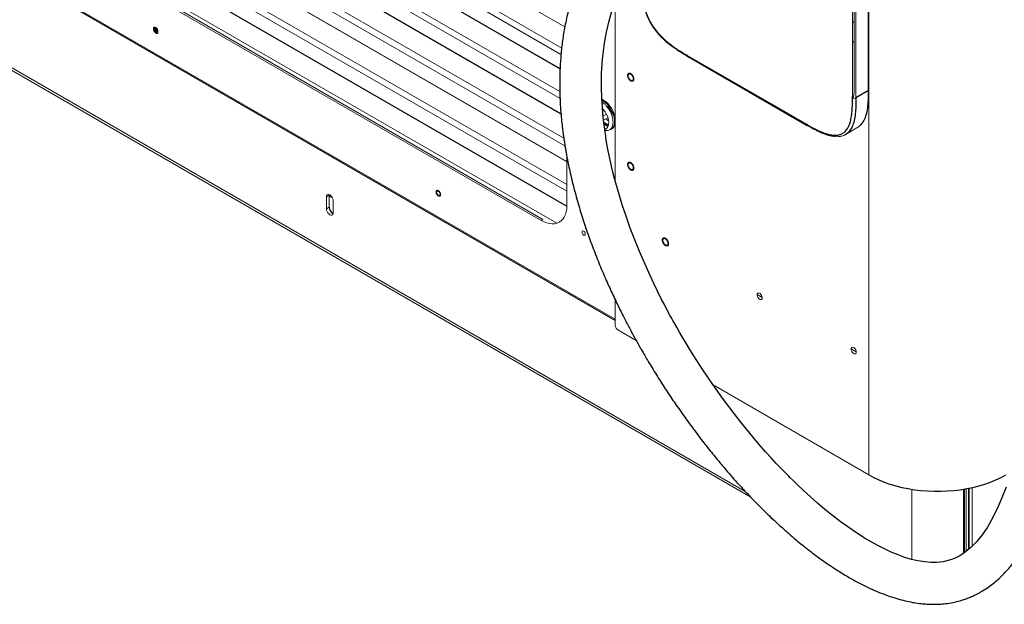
# Paper-space layout '_Isometric' of a CAD drawing. Header units: millimetres. Extents: x -1342 to 1339, y -551 to 2740.
# Tile 29 of 90: x -179 to 634, y -551 to -68. Entities that reach past the tile are written whole.
import ezdxf

# ---------------------------------------------------------------- set-up
doc = ezdxf.new("R2010")
doc.units = ezdxf.units.MM

psp = doc.layouts.new('_Isometric')

# ---------------------------------------------------------------- linework, layer by layer
at = {"color": 144, "linetype": 'Continuous', "lineweight": 18}
for p, q in [((521.89, 665.15), (521.89, -444.04)), ((508.36, -132.88), (508.36, 577.51)), ((511.21, 577.53), (511.21, -132.86)), ((521.75, -126.44), (521.75, 583.95)), ((-944.34, 329.85), (419.9, -457.71)), ((-943.03, 326.94), (424.37, -462.43)), ((270.93, -74.16), (-171.45, 181.22)), ((-171.45, 181.08), (270.91, -74.29)), ((268.34, -91.69), (-171.45, 162.2)), ((-171.45, 156.62), (267.74, -96.92)), ((266.95, -108.62), (-171.45, 144.47)), ((266.74, -127.52), (-171.45, 125.44)), ((-171.45, 119.86), (266.95, -133.22)), ((267.72, -145.82), (-171.45, 107.71)), ((270.05, -166.19), (-171.45, 88.68)), ((-171.45, 83.11), (271, -172.32)), ((272.57, -185.38), (-171.45, 70.95)), ((-171.45, 70.81), (272.57, -185.52)), ((272.57, -204.41), (-171.45, 51.92)), ((-171.45, 46.35), (272.57, -209.98)), ((272.57, -222.14), (-172.9, 35.03)), ((264.3, -236.39), (-164.63, 11.23)), ((312.59, -315.43), (-222.33, -6.63)), ((-221.69, -8.03), (312.59, -316.47)), ((251.36, -234), (-151.69, -1.33)), ((252.81, -233.17), (-150.24, -0.49)), ((312.59, -52.71), (312.59, -201.63)), ((509.87, -59.77), (509.87, -121.1)), ((509.87, -70.76), (508.36, -69.89)), ((-67.49, -75.06), (-67.47, -75.03)), ((508.36, -86.22), (509.87, -87.09)), ((371.63, -97.52), (371.63, -97)), ((371.63, -97.52), (470.63, -154.67)), ((305.26, -146.17), (302.55, -147.73)), ((304.74, -139.03), (306.44, -140.01)), ((309.97, -146.13), (309.97, -148.08)), ((302.38, -146.83), (302.85, -147.56)), ((306.49, -149.27), (302.92, -151.33)), ((303.1, -152.82), (306.95, -155.04)), ((306.44, -156.42), (303.31, -154.62)), ((304.11, -158.9), (303.85, -158.8)), ((309.15, -158.69), (309.86, -158.28)), ((502.74, -163.06), (513.32, -156.64)), ((272.57, -181.23), (272.57, -221.75)), ((74.12, -214.6), (76.37, -213.31)), ((74.12, -224.4), (74.12, -214.6)), ((76.42, -212.72), (76.37, -213.31)), ((76.37, -223.11), (76.37, -213.31)), ((76.37, -213.76), (79.09, -215.33)), ((79.78, -227.67), (79.78, -217.87)), ((74.12, -224.4), (76.37, -223.11)), ((252.81, -233.17), (251.36, -234)), ((312.59, -299.66), (312.59, -320.76)), ((433.85, -297.71), (429.62, -295.26)), ((429.62, -295.26), (433.85, -297.71)), ((314.71, -324.43), (329.9, -333.2)), ((511.53, -342.55), (507.29, -340.11)), ((507.29, -340.11), (511.53, -342.55)), ((393.36, -369.84), (521.89, -444.04)), ((604.05, -505.71), (604.05, -455.14)), ((604.81, -454.99), (604.81, -505.1)), ((607.05, -454.51), (607.05, -503.03)), ((557.31, -513.8), (557.31, -455.92)), ((599.98, -455.86), (599.98, -508.89)), ((600.88, -508.27), (600.88, -455.71)), ((602.19, -507.21), (602.19, -455.48))]:
    psp.add_line(p, q, dxfattribs=at)
at = {"color": 7, "linetype": 'Continuous', "lineweight": 25}
for p, q in [((521.61, -126.64), (521.61, 583.75)), ((-171.45, 144.33), (266.94, -108.75)), ((-171.45, 107.57), (267.73, -145.97)), ((-172.9, 34.89), (272.57, -222.27)), ((372.05, -98.43), (471.04, -155.58)), ((521.61, -126.64), (511.21, -132.86)), ((508.36, -132.88), (507.91, -132.62)), ((470.63, -154.67), (470.63, -154.15))]:
    psp.add_line(p, q, dxfattribs=at)
at = {"color": 7, "linetype": 'Continuous', "lineweight": 25, "flags": 128}
for points in [[(635.11, -454.25), (633.37, -458.95), (631.23, -464.35), (628.71, -470.18), (625.94, -476.01), (622.94, -481.7), (619.7, -487.17), (615.36, -493.57), (610.71, -499.32), (605.8, -504.31), (600.6, -508.5), (596.91, -510.85), (593.24, -512.72), (589.41, -514.21), (586.32, -515.1), (583.2, -515.75), (580.41, -516.12), (577.63, -516.31), (573.31, -516.32), (568.22, -515.92), (562.28, -514.96), (557.22, -513.78), (551.69, -512.15), (546.07, -510.15), (540.44, -507.85), (529.27, -502.44), (518.39, -496.23), (507.98, -489.48), (498.13, -482.43), (491.78, -477.55), (485.57, -472.53), (479.5, -467.41), (473.6, -462.2), (467.86, -456.95), (462.47, -451.83), (459.31, -448.75), (457.06, -446.52), (455.71, -445.16), (454.62, -444.07), (453.01, -442.43), (450.92, -440.28), (448.32, -437.56), (445.21, -434.27), (441.61, -430.37), (436.67, -424.91), (431.34, -418.84), (426.15, -412.74), (421.11, -406.65), (416.22, -400.58), (411.48, -394.54), (401.88, -381.78), (392.99, -369.32), (384.8, -357.24), (377.33, -345.66), (374.21, -340.64), (371.22, -335.75), (368.37, -330.98), (365.65, -326.33), (363.24, -322.14), (361.41, -318.9), (360.16, -316.65), (359.15, -314.83), (357.67, -312.13), (355.73, -308.54), (353.35, -304.05), (350.56, -298.66), (347.41, -292.4), (344.27, -285.97), (341.24, -279.57), (332.5, -259.73), (324.9, -240.38), (321.43, -230.61), (318.25, -221), (315.36, -211.56), (312.79, -202.41), (310.66, -194.12), (308.94, -186.8), (307.58, -180.46), (306.52, -175.07), (305.71, -170.64), (305.12, -167.15), (304.88, -165.69), (304.65, -164.23), (304.43, -162.76), (304.19, -161.16), (303.85, -158.75), (303.41, -155.43), (302.91, -151.21), (302.38, -146.11), (301.88, -140.14), (301.46, -133.32), (301.17, -123.66), (301.29, -112.79), (302.02, -100.8), (303.57, -87.8), (305.19, -78.64), (307.38, -69.13), (310.22, -59.32)], [(372.05, -98.43), (372.05, -98.44), (372.07, -98.45)], [(521.89, -444.04), (525.88, -446.19), (530.12, -448.18), (534.58, -450), (539.25, -451.64), (544.1, -453.09), (549.11, -454.34), (554.26, -455.4), (559.52, -456.25), (564.87, -456.89), (570.28, -457.32), (575.73, -457.54), (581.19, -457.54), (586.64, -457.32), (592.05, -456.89), (597.4, -456.25), (602.66, -455.4), (607.81, -454.34), (612.82, -453.09), (617.67, -451.64), (622.34, -450), (626.8, -448.18), (631.04, -446.19), (635.03, -444.04)]]:
    psp.add_lwpolyline(points, dxfattribs=at)
at = {"color": 144, "linetype": 'Continuous', "lineweight": 18, "flags": 128}
for points in [[(-68.25, -76.04), (-68.14, -75.47), (-67.84, -75.12), (-67.38, -75.03), (-66.84, -75.22), (-66.3, -75.66), (-65.84, -76.27), (-65.53, -76.98), (-65.42, -77.67), (-65.53, -78.23), (-65.84, -78.58), (-66.3, -78.67), (-66.84, -78.49), (-67.38, -78.05), (-67.84, -77.43), (-68.14, -76.72), (-68.25, -76.04)], [(327.44, -117.03), (327.31, -116.12), (326.94, -115.17), (326.38, -114.3), (325.68, -113.61), (324.95, -113.18), (324.25, -113.07), (323.69, -113.29), (323.32, -113.82), (323.19, -114.58), (323.32, -115.49), (323.69, -116.44), (324.25, -117.31), (324.95, -118), (325.68, -118.43), (326.38, -118.54), (326.94, -118.32), (327.31, -117.79), (327.44, -117.03)], [(301.5, -134.04), (302.07, -134.3), (303.66, -135.22), (305.23, -136.42), (306.74, -137.88), (308.15, -139.55), (309.43, -141.39), (310.53, -143.35), (311.44, -145.39), (312.12, -147.44), (312.56, -149.47), (312.61, -149.79)], [(301.55, -134.8), (302.95, -135.63), (304.52, -136.83), (306.04, -138.28), (307.45, -139.95), (308.72, -141.79), (309.82, -143.76), (310.73, -145.8), (311.41, -147.85), (311.85, -149.87), (312.05, -151.81), (311.98, -153.61), (311.66, -155.23), (311.1, -156.63), (310.3, -157.76), (309.29, -158.6), (308.19, -159.11)], [(303.88, -158.97), (304.15, -158.88), (305.17, -158.29), (306, -157.4), (306.61, -156.24), (306.98, -154.85), (307.11, -153.26), (306.98, -151.53), (306.61, -149.7), (306, -147.84), (305.17, -146), (304.15, -144.23), (302.97, -142.59), (301.99, -141.47)], [(304.87, -158.51), (304.45, -158.35), (303.75, -158.05)], [(309.5, -158.47), (308.81, -158.73), (308.33, -158.84)], [(327.44, -190.52), (327.31, -189.61), (326.94, -188.66), (326.38, -187.78), (325.68, -187.09), (324.95, -186.67), (324.25, -186.56), (323.69, -186.78), (323.32, -187.31), (323.19, -188.07), (323.32, -188.98), (323.69, -189.93), (324.25, -190.8), (324.95, -191.49), (325.68, -191.92), (326.38, -192.03), (326.94, -191.81), (327.31, -191.28), (327.44, -190.52)], [(165.09, -210.74), (165.2, -210.18), (165.51, -209.83), (165.97, -209.74), (166.51, -209.93), (167.05, -210.36), (167.51, -210.98), (167.82, -211.69), (167.92, -212.38), (167.82, -212.94), (167.51, -213.29), (167.05, -213.38), (166.51, -213.19), (165.97, -212.76), (165.51, -212.14), (165.2, -211.43), (165.09, -210.74)], [(79.78, -217.87), (79.64, -216.78), (79.24, -215.64), (78.61, -214.55), (77.82, -213.64), (76.95, -212.97), (76.08, -212.63), (75.29, -212.64), (74.66, -213), (74.26, -213.68), (74.12, -214.6)], [(74.12, -224.4), (74.26, -225.49), (74.66, -226.63), (75.29, -227.72), (76.08, -228.64), (76.95, -229.3), (77.82, -229.65), (78.61, -229.64), (79.24, -229.28), (79.64, -228.6), (79.78, -227.67)], [(251.36, -234), (253.74, -235.22), (256.08, -236.12), (258.37, -236.67), (260.57, -236.89), (262.65, -236.77), (264.59, -236.3), (266.36, -235.49), (267.95, -234.36), (269.32, -232.91), (270.47, -231.17), (271.38, -229.16), (272.04, -226.9), (272.44, -224.42), (272.57, -221.75)], [(284.99, -243.58), (285.09, -243.02), (285.4, -242.66), (285.86, -242.57), (286.4, -242.76), (286.94, -243.2), (287.4, -243.82), (287.71, -244.52), (287.81, -245.21), (287.71, -245.77), (287.4, -246.13), (286.94, -246.22), (286.4, -246.03), (285.86, -245.59), (285.4, -244.97), (285.09, -244.27), (284.99, -243.58)], [(356.07, -252.96), (355.95, -252.04), (355.58, -251.1), (355.01, -250.22), (354.32, -249.53), (353.59, -249.11), (352.89, -249), (352.33, -249.22), (351.96, -249.74), (351.83, -250.51), (351.96, -251.42), (352.33, -252.37), (352.89, -253.24), (353.59, -253.93), (354.32, -254.36), (355.01, -254.47), (355.58, -254.24), (355.95, -253.72), (356.07, -252.96)], [(433.86, -297.86), (433.73, -296.95), (433.36, -296), (432.8, -295.13), (432.1, -294.43), (431.37, -294.01), (430.67, -293.9), (430.11, -294.12), (429.74, -294.65), (429.61, -295.41), (429.74, -296.32), (430.11, -297.27), (430.67, -298.14), (431.37, -298.83), (432.1, -299.26), (432.8, -299.37), (433.36, -299.15), (433.73, -298.62), (433.86, -297.86)], [(511.53, -342.7), (511.4, -341.79), (511.04, -340.84), (510.47, -339.97), (509.78, -339.28), (509.04, -338.85), (508.35, -338.74), (507.79, -338.96), (507.42, -339.49), (507.29, -340.25), (507.42, -341.16), (507.79, -342.11), (508.35, -342.98), (509.04, -343.68), (509.78, -344.1), (510.47, -344.21), (511.04, -343.99), (511.4, -343.46), (511.53, -342.7)]]:
    psp.add_lwpolyline(points, dxfattribs=at)
at = {"color": 144, "linetype": 'Continuous', "lineweight": 18}
for centre, radius, start, end in [((-64.42, -75.46), 3.77, 182.23515, 237.75948), ((-64.43, -75.46), 3.55, 176.06528, 243.92935), ((-65.08, -75.83), 2.53, 162.2994, 258.77209), ((-64.72, -75.63), 2.39, 167.43268, 252.56195), ((-63.71, -75.05), 3.09, 183.60107, 236.39355), ((521.51, -126.42), 0.248, 295.38794, 354.63803), ((509.77, -130.16), 3.07, 242.55881, 298.01848), ((291.94, -152.46), 19.1, 19.34613, 40.65387), ((308.57, -146.83), 8.62, 231.00076, 258.82512), ((314.8, -140.56), 13.76, 224.25799, 235.60805), ((306.64, -153.24), 5.98, 302.54893, 353.62519), ((471.57, -154.79), 0.951, 172.53958, 237.37081), ((317.19, -320.55), 4.61, 182.60548, 237.39452)]:
    psp.add_arc(centre, radius, start, end, dxfattribs=at)
at = {"color": 7, "linetype": 'Continuous', "lineweight": 25}
for centre, radius, start, end in [((-64.65, -75.59), 2.67, 168.24018, 251.75445), ((-64.61, -75.57), 2.43, 169.73756, 250.25707), ((372.63, -97.62), 1, 174.31775, 234.37007), ((82.13, -223.01), 5.77, 180.92787, 245.35222)]:
    psp.add_arc(centre, radius, start, end, dxfattribs=at)
for points, knots in [([(293.9, -11.39), (292.02, -14.79), (288.33, -21.45), (283.68, -31.63), (279.74, -41.6), (276.48, -51.35), (273.49, -62), (270.93, -73.46), (268.94, -85.57), (267.65, -96.98), (266.91, -107.63), (266.62, -117.5), (266.67, -127.02), (267, -136.05), (267.57, -144.48), (268.23, -151.71), (268.89, -157.55), (269.47, -162.1), (269.95, -165.49), (270.33, -168.05), (270.64, -170.09), (270.98, -172.18), (271.42, -174.89), (272.05, -178.48), (272.91, -183.06), (274.03, -188.66), (275.43, -195.14), (277.07, -202.12), (278.89, -209.26), (280.83, -216.39), (283.52, -225.68), (287.12, -237.09), (291.82, -250.57), (296.91, -263.95), (302.29, -277.03), (307.76, -289.44), (313.1, -300.86), (318.18, -311.16), (322.91, -320.34), (327.25, -328.44), (330.49, -334.3), (332.84, -338.48), (334.58, -341.52), (336.68, -345.16), (339.23, -349.49), (342.25, -354.53), (345.65, -360.08), (349.26, -365.84), (352.91, -371.53), (356.55, -377.08), (360.17, -382.48), (365.5, -390.26), (372.52, -400.16), (381.22, -411.85), (389.63, -422.65), (397.15, -431.88), (403.67, -439.6), (409.12, -445.87), (414.06, -451.38), (418.48, -456.21), (422.37, -460.36), (425.74, -463.89), (428.9, -467.13), (432.3, -470.57), (436.38, -474.61), (441.31, -479.37), (447.11, -484.79), (453.75, -490.77), (461.55, -497.5), (470.53, -504.82), (480.77, -512.6), (491.93, -520.38), (502.58, -527.07), (512.46, -532.63), (521.12, -537), (529.58, -540.76), (537.52, -543.81), (544.87, -546.19), (551.62, -547.98), (557.78, -549.26), (563.35, -550.12), (568.35, -550.62), (573.01, -550.86), (577.74, -550.87), (582.88, -550.59), (588.47, -549.92), (594.33, -548.75), (599.63, -547.23), (604.05, -545.63), (607.78, -544.05), (611.69, -542.13), (616.27, -539.55), (620.99, -536.42), (625.48, -532.95), (629.29, -529.63), (632.7, -526.35), (635.9, -522.96), (638.78, -519.63), (641.42, -516.34), (643.89, -513.04), (646.46, -509.36), (649.12, -505.26), (651.84, -500.73), (654.63, -495.71), (657.33, -490.44), (659.64, -485.54), (661.49, -481.39), (662.86, -478.15), (663.92, -475.55), (664.69, -473.6), (665.29, -472.07), (666, -470.23), (667, -467.53), (668.31, -463.88), (670.54, -457.34), (673.46, -447.98), (676.42, -437.17), (678.88, -427.26), (680.93, -418.2), (682.97, -408.41), (684.96, -397.86), (686.9, -386.49), (688.77, -374.28), (690.37, -362.62), (691.73, -351.63), (692.87, -341.51), (693.91, -331.39), (694.82, -321.75), (695.54, -313.43), (696.1, -306.43), (696.53, -300.7), (696.88, -295.73), (697.17, -291.55), (697.39, -288.18), (697.56, -285.54), (697.68, -283.53), (697.78, -281.97), (697.85, -280.71), (697.92, -279.6), (697.98, -278.52), (698.05, -277.36), (698.18, -275.15), (698.37, -271.62), (698.63, -266.71), (698.91, -261.13), (699.2, -254.91), (699.5, -247.89), (699.81, -239.96), (700.11, -231.11), (700.4, -221.29), (700.67, -210.56), (700.92, -198.75), (701.12, -185.94), (701.28, -172.11), (701.36, -157.59), (701.38, -142.42), (701.33, -126.61), (701.19, -109.82), (700.97, -92.02), (700.66, -73.2), (700.25, -53.74), (699.75, -33.66), (699.16, -12.99), (698.46, 8.65), (697.66, 31.26), (696.8, 53.48), (695.91, 75.19), (694.99, 96.21), (694.02, 117.6), (692.99, 139.17), (691.93, 160.77), (690.35, 192.18), (688.18, 233.38), (685.49, 282.81), (682.85, 330.52), (680.32, 376.39), (677.84, 421.86), (675.47, 466.84), (673.23, 510.97), (671.18, 554.16), (669.33, 596.34), (667.7, 637.69), (666.4, 675.9), (665.41, 710.98), (664.69, 742.98), (664.19, 774.24), (663.92, 804.73), (663.89, 834.41), (664.11, 863.25), (664.59, 890.48), (665.3, 916.12), (666.23, 940.19), (667.4, 963.46), (668.82, 985.92), (670.5, 1007.54), (672.22, 1025.94), (673.86, 1041.26), (675.34, 1053.61), (676.89, 1065.37), (678.48, 1076.38), (680.08, 1086.51), (681.76, 1096.3), (683.5, 1105.67), (685.29, 1114.59), (687, 1122.51), (688.68, 1129.76), (690.3, 1136.31), (691.84, 1142.14), (693.19, 1146.97), (694.33, 1150.87), (695.25, 1153.86), (695.92, 1155.99), (696.29, 1157.14), (696.45, 1157.64), (696.54, 1157.93), (696.74, 1158.54), (697.09, 1159.58), (697.65, 1161.26), (698.45, 1163.59), (699.49, 1166.52), (701.13, 1170.97), (703.54, 1177.06), (706.97, 1184.93), (710.53, 1192.22), (714.02, 1198.69), (717.06, 1203.91), (720.01, 1208.63), (722.64, 1212.59), (724.85, 1215.76), (726.62, 1218.18), (727.91, 1219.92), (728.93, 1221.25), (729.9, 1222.5), (731.09, 1224.01), (732.98, 1226.35), (734.91, 1228.67), (736.35, 1230.31), (736.79, 1230.8)], [0, 0, 0, 0, 0.004123, 0.008074, 0.011864, 0.015499, 0.018986, 0.023625, 0.027987, 0.032071, 0.035877, 0.0394, 0.042636, 0.046075, 0.0491, 0.051703, 0.053882, 0.055408, 0.056638, 0.057569, 0.058198, 0.058858, 0.059842, 0.061152, 0.062789, 0.06486, 0.067299, 0.069937, 0.072584, 0.075242, 0.077908, 0.083019, 0.088155, 0.093312, 0.09848, 0.103414, 0.107951, 0.112086, 0.115814, 0.119093, 0.121995, 0.12304, 0.124264, 0.125773, 0.127567, 0.12969, 0.132101, 0.134581, 0.137011, 0.139391, 0.141721, 0.144, 0.149541, 0.154756, 0.159645, 0.16421, 0.167496, 0.170451, 0.173082, 0.175395, 0.177431, 0.179152, 0.180598, 0.182254, 0.184295, 0.186719, 0.189545, 0.192741, 0.19622, 0.200482, 0.20504, 0.209861, 0.214908, 0.218383, 0.221921, 0.225254, 0.228307, 0.231099, 0.233645, 0.235962, 0.238058, 0.239942, 0.241623, 0.243368, 0.245338, 0.247537, 0.249909, 0.252372, 0.254034, 0.255581, 0.257358, 0.259406, 0.262104, 0.264477, 0.266612, 0.268591, 0.270603, 0.272688, 0.27434, 0.276154, 0.278143, 0.280315, 0.282678, 0.285245, 0.288023, 0.290666, 0.292556, 0.294141, 0.295407, 0.296345, 0.296967, 0.297626, 0.299025, 0.30087, 0.302875, 0.308389, 0.314113, 0.317981, 0.322127, 0.326581, 0.331356, 0.336467, 0.341928, 0.347755, 0.352059, 0.356554, 0.36117, 0.365445, 0.369278, 0.372119, 0.374629, 0.376801, 0.378625, 0.380098, 0.381214, 0.382085, 0.382718, 0.383264, 0.383722, 0.384174, 0.38468, 0.385241, 0.387066, 0.389312, 0.391678, 0.394391, 0.397457, 0.400884, 0.404762, 0.409032, 0.413705, 0.41879, 0.424297, 0.430237, 0.436619, 0.442971, 0.449724, 0.456886, 0.464464, 0.472467, 0.480899, 0.489249, 0.497991, 0.507127, 0.516661, 0.526593, 0.535175, 0.544033, 0.553043, 0.562064, 0.57109, 0.580117, 0.601363, 0.622513, 0.641603, 0.660516, 0.679206, 0.697632, 0.715755, 0.733222, 0.750326, 0.767035, 0.783319, 0.796437, 0.80923, 0.821685, 0.833788, 0.845527, 0.856891, 0.867869, 0.877584, 0.886961, 0.895992, 0.904672, 0.912996, 0.920961, 0.925841, 0.930572, 0.935097, 0.939273, 0.943111, 0.946629, 0.950385, 0.953743, 0.956728, 0.95936, 0.96195, 0.964141, 0.965959, 0.967424, 0.968552, 0.969355, 0.96984, 0.969866, 0.969927, 0.970166, 0.970561, 0.971109, 0.972075, 0.97322, 0.974452, 0.977168, 0.980211, 0.983581, 0.98577, 0.988012, 0.989997, 0.991696, 0.993106, 0.994153, 0.994937, 0.995453, 0.995969, 0.996671, 0.997561, 0.999273, 1, 1, 1, 1]), ([(-68.56, -74.73), (-68.62, -74.84), (-68.78, -75.13), (-68.81, -75.79), (-68.66, -76.6), (-68.34, -77.39), (-67.86, -78.19), (-67.27, -78.81), (-66.63, -79.23), (-66.05, -79.45), (-65.43, -79.47), (-65.11, -79.24), (-64.94, -79.12)], [0, 0, 0, 0, 0.060918, 0.169571, 0.275845, 0.375822, 0.472006, 0.601252, 0.683471, 0.777343, 0.882884, 1, 1, 1, 1]), ([(513.24, -156.65), (514.06, -156.07), (515.8, -154.84), (517.57, -152.26), (518.87, -149.54), (520.08, -145.99), (521.04, -141.18), (521.55, -135.02), (521.61, -130.15), (521.61, -127.34), (521.61, -126.64)], [0, 0, 0, 0, 0.1152026, 0.2423473, 0.3314854, 0.4206549, 0.6035908, 0.7729765, 0.9433939, 1, 1, 1, 1]), ([(470.63, -154.67), (471.94, -155.42), (473.25, -156.18), (475.87, -157.64), (477.17, -158.34), (479.79, -159.66), (481.09, -160.28), (483.04, -161.11), (483.69, -161.37), (484.98, -161.86), (485.63, -162.09), (487.55, -162.72), (488.82, -163.06), (491.29, -163.54), (492.5, -163.69), (494.28, -163.73), (494.87, -163.71), (496.01, -163.61), (496.57, -163.53), (498.18, -163.17), (499.2, -162.79), (500.6, -161.98), (501.05, -161.67), (501.9, -160.99), (502.3, -160.61), (503.42, -159.39), (504.07, -158.46), (504.92, -156.91), (505.18, -156.37), (505.67, -155.24), (505.9, -154.66), (506.52, -152.85), (506.86, -151.59), (507.42, -148.96), (507.64, -147.6), (507.98, -144.79), (508.1, -143.34), (508.27, -140.41), (508.31, -138.92), (508.36, -135.91), (508.36, -134.39), (508.36, -132.88)], [0, 0, 0, 0, 0.0625, 0.0625, 0.125, 0.125, 0.1875, 0.1875, 0.21875, 0.21875, 0.25, 0.25, 0.3125, 0.3125, 0.375, 0.375, 0.40625, 0.40625, 0.4375, 0.4375, 0.5, 0.5, 0.53125, 0.53125, 0.5625, 0.5625, 0.625, 0.625, 0.65625, 0.65625, 0.6875, 0.6875, 0.75, 0.75, 0.8125, 0.8125, 0.875, 0.875, 0.9375, 0.9375, 1, 1, 1, 1]), ([(511.21, -132.86), (511.21, -134.83), (511.21, -138.78), (510.92, -144.64), (510.15, -150.33), (508.79, -155.25), (506.84, -159.18), (504.83, -161.65), (503.3, -162.66), (502.79, -163)], [0, 0, 0, 0, 0.1585531, 0.3173868, 0.4856627, 0.6564024, 0.7915633, 0.930092, 1, 1, 1, 1]), ([(502.79, -163), (502.73, -163.05), (502.61, -163.14), (502.47, -163.19), (502.4, -163.22)], [0, 0, 0, 0, 0.497197, 1, 1, 1, 1])]:
    psp.add_open_spline(points, degree=3, knots=knots, dxfattribs=at)
at = {"color": 144, "linetype": 'Continuous', "lineweight": 18}
for points, knots in [([(333.27, -31.32), (333.27, -31.45), (333.27, -33.23), (333.29, -36.5), (333.47, -41.02), (333.8, -45.12), (334.28, -48.93), (334.91, -52.51), (335.68, -55.93), (336.6, -59.19), (337.67, -62.41), (338.93, -65.56), (340.38, -68.64), (341.96, -71.54), (343.66, -74.25), (345.49, -76.83), (347.49, -79.34), (349.67, -81.8), (352.03, -84.2), (354.6, -86.56), (357.38, -88.87), (360.39, -91.15), (363.69, -93.41), (367.4, -95.78), (370.24, -97.47), (371.85, -98.4), (372.05, -98.5)], [0, 0, 0, 0, 0.005143, 0.072209, 0.1306, 0.183014, 0.229766, 0.273869, 0.315406, 0.354603, 0.39175, 0.431059, 0.468529, 0.504616, 0.539603, 0.573964, 0.609892, 0.647155, 0.686195, 0.727434, 0.771295, 0.818207, 0.868619, 0.924643, 0.991058, 1, 1, 1, 1]), ([(333.9, -32.16), (333.9, -33.68), (333.9, -35.19), (333.94, -38.24), (333.99, -39.78), (334.15, -42.89), (334.27, -44.46), (334.52, -46.86), (334.62, -47.66), (334.84, -49.29), (334.97, -50.11), (335.39, -52.57), (335.73, -54.22), (336.54, -57.55), (337.02, -59.23), (337.88, -61.78), (338.19, -62.63), (338.84, -64.33), (339.19, -65.17), (340.31, -67.69), (341.15, -69.34), (342.55, -71.77), (343.04, -72.57), (344.06, -74.14), (344.58, -74.9), (346.2, -77.13), (347.33, -78.54), (349.1, -80.54), (349.7, -81.19), (350.92, -82.46), (351.54, -83.08), (353.41, -84.88), (354.68, -86), (357.23, -88.12), (358.52, -89.12), (361.13, -91.02), (362.44, -91.92), (365.06, -93.62), (366.37, -94.43), (369, -96), (370.32, -96.76), (371.63, -97.52)], [0, 0, 0, 0, 0.0625, 0.0625, 0.125, 0.125, 0.1875, 0.1875, 0.21875, 0.21875, 0.25, 0.25, 0.3125, 0.3125, 0.375, 0.375, 0.40625, 0.40625, 0.4375, 0.4375, 0.5, 0.5, 0.53125, 0.53125, 0.5625, 0.5625, 0.625, 0.625, 0.65625, 0.65625, 0.6875, 0.6875, 0.75, 0.75, 0.8125, 0.8125, 0.875, 0.875, 0.9375, 0.9375, 1, 1, 1, 1]), ([(-65.13, -78.75), (-65.34, -79.15), (-65.72, -79.33), (-66.66, -79.19), (-67.18, -78.86), (-68.08, -77.86), (-68.43, -77.22), (-68.77, -75.94), (-68.75, -75.36), (-68.54, -74.96)], [0, 0, 0, 0, 0.25, 0.25, 0.5, 0.5, 0.75, 0.75, 1, 1, 1, 1]), ([(-68.54, -74.96), (-68.1, -74.12), (-66.99, -74.3), (-65.11, -76.39), (-64.7, -77.91), (-65.13, -78.75)], [0, 0, 0, 0, 0.5, 0.5, 1, 1, 1, 1]), ([(327.82, -116.4), (327.8, -116.34), (327.78, -116.22), (327.73, -116.04), (327.67, -115.86), (327.6, -115.68), (327.53, -115.49), (327.46, -115.31), (327.35, -115.08), (327.2, -114.8), (327.01, -114.48), (326.8, -114.17), (326.49, -113.78), (326.08, -113.34), (325.56, -112.93), (325.06, -112.64), (324.57, -112.47), (324.11, -112.42), (323.69, -112.49), (323.31, -112.69), (323.06, -112.97), (322.9, -113.25), (322.81, -113.49), (322.75, -113.75), (322.71, -114.02), (322.7, -114.31), (322.71, -114.6), (322.75, -114.9), (322.79, -115.11), (322.81, -115.21)], [0, 0, 0, 0, 0.017277, 0.03443, 0.05151, 0.068566, 0.085649, 0.10281, 0.120098, 0.152252, 0.184451, 0.217289, 0.250174, 0.315809, 0.38008, 0.440024, 0.500014, 0.559959, 0.619949, 0.68422, 0.749855, 0.782693, 0.815578, 0.847732, 0.879931, 0.910075, 0.939954, 0.969839, 1, 1, 1, 1]), ([(322.81, -115.21), (322.83, -115.27), (322.86, -115.39), (322.91, -115.57), (322.96, -115.75), (323.03, -115.93), (323.1, -116.12), (323.18, -116.3), (323.28, -116.53), (323.43, -116.81), (323.62, -117.13), (323.84, -117.44), (324.14, -117.83), (324.56, -118.27), (325.07, -118.68), (325.57, -118.97), (326.06, -119.14), (326.52, -119.19), (326.94, -119.12), (327.32, -118.92), (327.57, -118.64), (327.73, -118.36), (327.82, -118.12), (327.88, -117.86), (327.92, -117.59), (327.93, -117.3), (327.92, -117.01), (327.88, -116.71), (327.84, -116.5), (327.82, -116.4)], [0, 0, 0, 0, 0.0172769, 0.0344302, 0.0515097, 0.0685658, 0.085649, 0.1028097, 0.1200975, 0.1522516, 0.1844511, 0.2172894, 0.2501741, 0.3158091, 0.3800802, 0.4400244, 0.5000144, 0.5599587, 0.6199487, 0.6842198, 0.7498548, 0.7826931, 0.8155778, 0.8477318, 0.8799314, 0.9100752, 0.9399544, 0.9698393, 1, 1, 1, 1]), ([(509.04, -133.13), (509.14, -132.63), (509.36, -131.5), (509.59, -129.61), (509.75, -127.54), (509.84, -125.48), (509.87, -123.34), (509.87, -121.89), (509.87, -121.1)], [0, 0, 0, 0, 0.135159, 0.30629, 0.48671, 0.652713, 0.810661, 1, 1, 1, 1]), ([(310.73, -152.89), (310.7, -152.13), (310.62, -150.61), (310.04, -148.15), (309.14, -145.66), (307.92, -143.23), (306.43, -140.96), (304.72, -138.94), (303.11, -137.39), (302.06, -136.71), (301.65, -136.44)], [0, 0, 0, 0, 0.130926, 0.261851, 0.392777, 0.523702, 0.654628, 0.785553, 0.916479, 1, 1, 1, 1]), ([(303.98, -159.67), (304.22, -159.73), (305.08, -159.95), (306.42, -159.83), (307.92, -159.3), (309.14, -158.28), (310.04, -156.84), (310.62, -155.04), (310.7, -153.61), (310.73, -152.89)], [0, 0, 0, 0, 0.061742, 0.218118, 0.374495, 0.530871, 0.687247, 0.843624, 1, 1, 1, 1]), ([(471.04, -155.63), (471.15, -155.69), (472.71, -156.6), (475.58, -158.23), (479.49, -160.27), (482.98, -161.88), (486.12, -163.11), (489, -163.99), (491.67, -164.58), (494.13, -164.88), (496.4, -164.9), (498.47, -164.67), (500.36, -164.18), (501.82, -163.61), (502.59, -163.11), (502.84, -162.94)], [0, 0, 0, 0, 0.010246, 0.142754, 0.260433, 0.365462, 0.458794, 0.546279, 0.628373, 0.705223, 0.777181, 0.844806, 0.908907, 0.970511, 1, 1, 1, 1]), ([(327.74, -189.57), (327.72, -189.51), (327.68, -189.39), (327.62, -189.21), (327.55, -189.03), (327.48, -188.85), (327.4, -188.67), (327.31, -188.49), (327.19, -188.27), (327.02, -188), (326.81, -187.69), (326.59, -187.39), (326.27, -187.02), (325.84, -186.62), (325.32, -186.26), (324.82, -186.03), (324.34, -185.92), (323.9, -185.92), (323.5, -186.05), (323.16, -186.31), (322.94, -186.64), (322.82, -186.96), (322.75, -187.22), (322.71, -187.5), (322.7, -187.79), (322.71, -188.09), (322.75, -188.39), (322.81, -188.7), (322.86, -188.91), (322.89, -189.01)], [0, 0, 0, 0, 0.017277, 0.03443, 0.05151, 0.068566, 0.085649, 0.10281, 0.120098, 0.152252, 0.184451, 0.217289, 0.250174, 0.315809, 0.38008, 0.440024, 0.500014, 0.559959, 0.619949, 0.68422, 0.749855, 0.782693, 0.815578, 0.847732, 0.879931, 0.910075, 0.939954, 0.969839, 1, 1, 1, 1]), ([(322.89, -189.01), (322.91, -189.07), (322.95, -189.2), (323.01, -189.38), (323.08, -189.56), (323.15, -189.74), (323.24, -189.92), (323.32, -190.09), (323.45, -190.32), (323.61, -190.59), (323.82, -190.9), (324.04, -191.2), (324.37, -191.56), (324.79, -191.97), (325.31, -192.32), (325.82, -192.56), (326.29, -192.67), (326.73, -192.66), (327.13, -192.53), (327.47, -192.28), (327.69, -191.95), (327.81, -191.63), (327.88, -191.37), (327.92, -191.09), (327.93, -190.8), (327.92, -190.5), (327.88, -190.2), (327.82, -189.89), (327.77, -189.68), (327.74, -189.57)], [0, 0, 0, 0, 0.017277, 0.03443, 0.05151, 0.068566, 0.085649, 0.10281, 0.120098, 0.152252, 0.184451, 0.217289, 0.250174, 0.315809, 0.38008, 0.440024, 0.500014, 0.559959, 0.619949, 0.68422, 0.749855, 0.782693, 0.815578, 0.847732, 0.879931, 0.910075, 0.939954, 0.969839, 1, 1, 1, 1]), ([(168.3, -211.93), (168.28, -211.88), (168.26, -211.78), (168.21, -211.63), (168.16, -211.47), (168.1, -211.32), (168.03, -211.17), (167.91, -210.91), (167.7, -210.55), (167.37, -210.12), (167.02, -209.75), (166.65, -209.46), (166.28, -209.26), (165.93, -209.15), (165.61, -209.12), (165.3, -209.18), (165.04, -209.34), (164.83, -209.59), (164.69, -209.92), (164.63, -210.27), (164.63, -210.6), (164.66, -210.89), (164.7, -211.09), (164.72, -211.19)], [0, 0, 0, 0, 0.020146, 0.040136, 0.06005, 0.079967, 0.099967, 0.120131, 0.18508, 0.250093, 0.315043, 0.380056, 0.440011, 0.500029, 0.559984, 0.620002, 0.684951, 0.749965, 0.814914, 0.879927, 0.920044, 0.959855, 1, 1, 1, 1]), ([(164.72, -211.19), (164.73, -211.24), (164.76, -211.34), (164.81, -211.49), (164.86, -211.64), (164.92, -211.8), (164.98, -211.95), (165.11, -212.21), (165.32, -212.57), (165.64, -213), (166, -213.37), (166.37, -213.66), (166.74, -213.86), (167.08, -213.97), (167.41, -214), (167.71, -213.94), (167.98, -213.78), (168.19, -213.53), (168.33, -213.2), (168.39, -212.85), (168.39, -212.52), (168.36, -212.23), (168.32, -212.03), (168.3, -211.93)], [0, 0, 0, 0, 0.020146, 0.040136, 0.06005, 0.079967, 0.099967, 0.120131, 0.18508, 0.250093, 0.315043, 0.380056, 0.440011, 0.500029, 0.559984, 0.620002, 0.684951, 0.749965, 0.814914, 0.879927, 0.920044, 0.959855, 1, 1, 1, 1]), ([(355.23, -249.85), (355.19, -249.8), (355.11, -249.7), (354.98, -249.55), (354.85, -249.42), (354.72, -249.29), (354.58, -249.17), (354.45, -249.06), (354.27, -248.92), (354.05, -248.77), (353.78, -248.62), (353.51, -248.5), (353.16, -248.39), (352.75, -248.34), (352.31, -248.42), (351.95, -248.62), (351.67, -248.92), (351.47, -249.33), (351.35, -249.83), (351.33, -250.42), (351.41, -250.98), (351.52, -251.44), (351.63, -251.78), (351.77, -252.12), (351.92, -252.45), (352.09, -252.77), (352.27, -253.06), (352.46, -253.35), (352.6, -253.53), (352.67, -253.62)], [0, 0, 0, 0, 0.0172769, 0.0344302, 0.0515097, 0.0685658, 0.085649, 0.1028097, 0.1200975, 0.1522516, 0.1844511, 0.2172894, 0.2501741, 0.3158091, 0.3800802, 0.4400244, 0.5000144, 0.5599587, 0.6199487, 0.6842198, 0.7498548, 0.7826931, 0.8155778, 0.8477318, 0.8799314, 0.9100752, 0.9399544, 0.9698393, 1, 1, 1, 1]), ([(352.67, -253.62), (352.71, -253.67), (352.8, -253.77), (352.92, -253.91), (353.05, -254.04), (353.19, -254.17), (353.32, -254.29), (353.46, -254.41), (353.64, -254.54), (353.86, -254.7), (354.13, -254.84), (354.39, -254.96), (354.74, -255.07), (355.16, -255.12), (355.6, -255.05), (355.96, -254.85), (356.24, -254.54), (356.44, -254.14), (356.56, -253.63), (356.58, -253.04), (356.5, -252.49), (356.39, -252.03), (356.27, -251.68), (356.14, -251.34), (355.99, -251.01), (355.82, -250.7), (355.64, -250.4), (355.45, -250.11), (355.3, -249.94), (355.23, -249.85)], [0, 0, 0, 0, 0.0172769, 0.0344302, 0.0515097, 0.0685658, 0.085649, 0.1028097, 0.1200975, 0.1522516, 0.1844511, 0.2172894, 0.2501741, 0.3158091, 0.3800802, 0.4400244, 0.5000144, 0.5599587, 0.6199487, 0.6842198, 0.7498548, 0.7826931, 0.8155778, 0.8477318, 0.8799314, 0.9100752, 0.9399544, 0.9698393, 1, 1, 1, 1])]:
    psp.add_open_spline(points, degree=3, knots=knots, dxfattribs=at)

doc.saveas('drawing.dxf')
